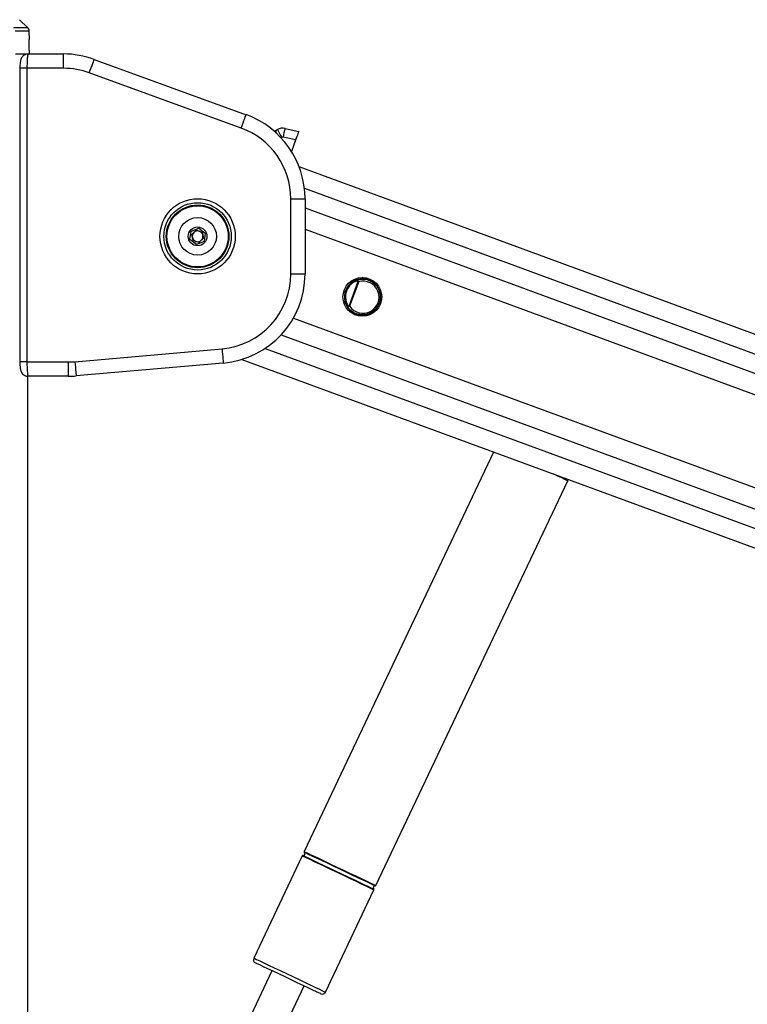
# Paper-space layout '3.5M DUO Surface Plate' of a CAD drawing. Header units: millimetres. Extents: x 20 to 26059, y 28 to 17638.
# Tile 28 of 66: x 9224 to 9630, y 7572 to 8121. Entities that reach past the tile are written whole.
import ezdxf

# ---------------------------------------------------------------- set-up
doc = ezdxf.new("R2010")
doc.units = ezdxf.units.MM

psp = doc.layouts.new('3.5M DUO Surface Plate')

# ---------------------------------------------------------------- linework, layer by layer
at = {"color": 8, "linetype": 'Continuous', "lineweight": 25, "ltscale": 2}
for p, q in [((9220.1, 8117.19), (9227.92, 8117.19)), ((9228.84, 8115.08), (9221, 8115.08)), ((9227.58, 8094.33), (9223.58, 8094.33)), ((9369.85, 8055.8), (9369.42, 8055.55)), ((9382.5, 8027.31), (10824.46, 7497.04)), ((9382.84, 8016.32), (10550.02, 7587.11)), ((9382.84, 8004.43), (9687.61, 7892.36)), ((9376.31, 7954.81), (9663.99, 7849.02)), ((9369.44, 7945.45), (10525.49, 7520.32)), ((9360.51, 7937.87), (10649.73, 7463.77)), ((9227.58, 7930.33), (9223.58, 7930.33)), ((9228.01, 6751.65), (9228.01, 7922.4))]:
    psp.add_line(p, q, dxfattribs=at)
at = {"color": 7, "linetype": 'Continuous', "lineweight": 25, "ltscale": 2}
for p, q in [((9227.92, 8117.19), (9223.48, 8121.48)), ((9228.92, 8110.33), (9228.84, 8115.08)), ((9228.95, 8102.33), (9228.88, 8106.4)), ((9228.89, 8110.33), (9228.92, 8110.33)), ((9221.21, 8102.33), (9228.21, 8102.33)), ((9221.21, 8102.33), (9228.01, 8102.33)), ((9228.21, 8102.33), (9248.03, 8102.33)), ((9248.03, 8094.33), (9248.03, 8102.33)), ((9223.58, 8094.33), (9223.58, 7930.33)), ((9227.58, 8094.33), (9227.58, 7930.33)), ((9248.03, 8094.33), (9227.58, 8094.33)), ((9265.13, 8099.31), (9349.94, 8068.44)), ((9347.21, 8060.92), (9262.39, 8091.79)), ((9366.57, 8059.61), (9367.44, 8060.11)), ((9377.57, 8054.4), (9370.55, 8055.91)), ((9371.69, 8060.76), (9379.31, 8059.12)), ((9376.44, 8051.07), (9375.32, 8047.83)), ((9377.57, 8054.4), (9376.36, 8051.09)), ((10835.39, 7503.92), (9379.55, 8039.3)), ((9374.84, 8021.46), (9382.84, 8021.46)), ((9374.84, 7979.52), (9374.84, 8021.46)), ((9382.84, 8021.46), (9382.84, 7979.52)), ((9318.57, 7998.72), (9319.18, 8003.3)), ((9319.18, 8003.3), (9323.45, 8005.06)), ((9319.54, 8001.52), (9322.09, 8003.87)), ((9320.29, 7998.14), (9319.54, 8001.52)), ((9322.09, 8003.87), (9325.39, 8002.83)), ((9323.45, 8005.06), (9327.11, 8002.25)), ((9325.39, 8002.83), (9326.15, 7999.45)), ((9327.11, 8002.25), (9326.5, 7997.67)), ((9322.24, 7995.91), (9318.57, 7998.72)), ((9323.6, 7997.1), (9320.29, 7998.14)), ((9326.5, 7997.67), (9322.24, 7995.91)), ((9326.15, 7999.45), (9323.6, 7997.1)), ((9374.84, 7979.52), (9382.84, 7979.52)), ((9407.42, 7961.49), (9412.53, 7975.4)), ((9412.8, 7975.21), (9407.74, 7961.45)), ((9414.47, 7977.46), (9417.3, 7976.41)), ((9417.32, 7976.49), (9414.71, 7977.46)), ((9417.32, 7976.49), (9417.3, 7976.41)), ((9411.35, 7957.22), (9407.65, 7958.58)), ((9407.84, 7958.42), (9411.32, 7957.14)), ((9411.32, 7957.14), (9411.35, 7957.22)), ((9254.32, 7930.49), (9336.5, 7937.68)), ((9227.58, 7930.33), (9250.66, 7930.33)), ((9250.66, 7930.33), (9250.66, 7922.33)), ((9337.2, 7929.71), (9255.02, 7922.52)), ((9347.56, 7931.73), (10634.9, 7458.32)), ((9228.02, 6751.66), (9228.02, 7922.39)), ((9228.21, 7922.33), (9228.02, 7922.33)), ((9250.66, 7922.33), (9228.21, 7922.33)), ((9488.13, 7880.04), (9382.4, 7656.89)), ((9422.43, 7637.92), (9529.55, 7863.99)), ((9529.55, 7863.99), (9529.81, 7864.71)), ((9381.25, 7654.46), (9354.21, 7597.39)), ((9394.24, 7578.42), (9421.28, 7635.49)), ((9364.37, 7590.36), (9266.74, 7384.32)), ((9284.74, 7375.79), (9382.37, 7581.83))]:
    psp.add_line(p, q, dxfattribs=at)
at = {"color": 7, "linetype": 'Continuous', "lineweight": 25, "ltscale": 2, "flags": 128}
for points in [[(9262.39, 8091.79), (9262.93, 8093.26), (9263.44, 8094.67), (9263.91, 8095.97), (9264.33, 8097.11), (9264.67, 8098.04), (9264.92, 8098.74), (9265.08, 8099.17), (9265.13, 8099.31)], [(9347.21, 8060.92), (9347.74, 8062.39), (9348.26, 8063.8), (9348.73, 8065.1), (9349.14, 8066.24), (9349.48, 8067.17), (9349.74, 8067.87), (9349.89, 8068.3), (9349.94, 8068.44)], [(9379.31, 8059.12), (9379.28, 8059.03), (9379.18, 8058.76), (9379.02, 8058.33), (9378.8, 8057.74), (9378.54, 8057.02), (9378.24, 8056.21), (9377.91, 8055.32), (9377.57, 8054.4)], [(9376.44, 8051.07), (9376.43, 8051.07), (9376.42, 8051.07), (9376.41, 8051.07), (9376.4, 8051.08), (9376.39, 8051.08), (9376.38, 8051.08), (9376.37, 8051.08), (9376.36, 8051.09)], [(9407.43, 7961.34), (9407.43, 7961.36), (9407.43, 7961.38), (9407.43, 7961.39), (9407.43, 7961.41), (9407.42, 7961.43), (9407.42, 7961.45), (9407.42, 7961.47), (9407.42, 7961.49)], [(9336.5, 7937.68), (9336.64, 7936.12), (9336.77, 7934.63), (9336.89, 7933.25), (9337, 7932.04), (9337.08, 7931.05), (9337.15, 7930.31), (9337.19, 7929.86), (9337.2, 7929.71)], [(9254.32, 7930.49), (9254.46, 7928.93), (9254.59, 7927.44), (9254.71, 7926.06), (9254.81, 7924.85), (9254.9, 7923.86), (9254.96, 7923.12), (9255, 7922.67), (9255.02, 7922.52)], [(9391.58, 7577.47), (9391.39, 7577.56), (9390.58, 7577.94), (9389.14, 7578.62), (9387.13, 7579.57), (9384.62, 7580.76), (9381.71, 7582.14), (9378.5, 7583.66), (9375.1, 7585.28), (9371.64, 7586.92), (9368.24, 7588.53), (9365.02, 7590.05), (9362.11, 7591.43), (9359.61, 7592.62), (9357.6, 7593.57), (9356.16, 7594.25), (9355.34, 7594.64), (9355.16, 7594.72)]]:
    psp.add_lwpolyline(points, dxfattribs=at)
at = {"color": 8, "linetype": 'Continuous', "lineweight": 25, "ltscale": 2, "flags": 128}
for points in [[(9529.55, 7863.99), (9529.53, 7864), (9529.04, 7864.22), (9527.93, 7864.75), (9526.23, 7865.55), (9524, 7866.62), (9521.81, 7867.65)], [(9401.27, 7644.98), (9397.69, 7646.67), (9394.23, 7648.31), (9391, 7649.84), (9388.1, 7651.22), (9385.62, 7652.39), (9383.64, 7653.33), (9382.23, 7654), (9381.43, 7654.38), (9381.25, 7654.46)], [(9381.67, 7654.69), (9381.69, 7654.68), (9382.17, 7654.45), (9383.26, 7653.93), (9384.94, 7653.14), (9387.15, 7652.09), (9389.82, 7650.83), (9392.86, 7649.39), (9396.17, 7647.82), (9399.66, 7646.16), (9403.2, 7644.49), (9406.69, 7642.83), (9410, 7641.26), (9413.05, 7639.82), (9415.71, 7638.56), (9417.92, 7637.51), (9419.6, 7636.72), (9420.69, 7636.2), (9421.17, 7635.97), (9421.19, 7635.96)], [(9382.4, 7656.89), (9382.42, 7656.88), (9382.9, 7656.65), (9384.01, 7656.12), (9385.71, 7655.32), (9387.95, 7654.26), (9390.65, 7652.98), (9393.73, 7651.52), (9397.09, 7649.93), (9400.62, 7648.25), (9404.21, 7646.55), (9407.74, 7644.88), (9411.1, 7643.29), (9414.18, 7641.83), (9416.88, 7640.55), (9419.12, 7639.49), (9420.82, 7638.68), (9421.93, 7638.16), (9422.41, 7637.93), (9422.43, 7637.92)], [(9402.25, 7647.06), (9398.72, 7648.73), (9395.31, 7650.35), (9392.12, 7651.86), (9389.25, 7653.22), (9386.8, 7654.38), (9384.85, 7655.3), (9383.46, 7655.96), (9382.67, 7656.33), (9382.49, 7656.42)], [(9421.28, 7635.49), (9421.1, 7635.58), (9420.3, 7635.96), (9418.89, 7636.63), (9416.92, 7637.56), (9414.44, 7638.74), (9411.53, 7640.11), (9408.3, 7641.65), (9404.84, 7643.29), (9401.27, 7644.98)], [(9422.01, 7637.7), (9421.83, 7637.78), (9421.04, 7638.15), (9419.65, 7638.81), (9417.7, 7639.74), (9415.25, 7640.9), (9412.39, 7642.26), (9409.19, 7643.77), (9405.78, 7645.39), (9402.25, 7647.06)], [(9354.21, 7597.39), (9354.23, 7597.38), (9354.71, 7597.15), (9355.82, 7596.62), (9357.52, 7595.82), (9359.76, 7594.76), (9362.46, 7593.48), (9365.54, 7592.02), (9368.9, 7590.43), (9372.43, 7588.75), (9376.02, 7587.05), (9379.55, 7585.38), (9382.91, 7583.79), (9385.99, 7582.33), (9388.69, 7581.05), (9390.93, 7579.99), (9392.63, 7579.18), (9393.74, 7578.66), (9394.22, 7578.43), (9394.24, 7578.42)]]:
    psp.add_lwpolyline(points, dxfattribs=at)
at = {"color": 7, "linetype": 'Continuous', "lineweight": 25, "ltscale": 4}
for centre, radius in [((9322.84, 8000.49), 21), ((9322.84, 8000.49), 18.8), ((9322.84, 8000.49), 17.5), ((9322.84, 8000.49), 17.1), ((9322.84, 8000.49), 10.5), ((9322.84, 8000.49), 5.25), ((9414.82, 7966.66), 10.8)]:
    psp.add_circle(centre, radius, dxfattribs=at)
for centre, radius, start, end in [((9225.84, 8115.03), 3, 1, 46), ((9248.03, 8052.33), 50, 70, 90), ((9248.03, 8052.33), 42, 70, 90), ((9332.84, 8021.46), 50, 0, 70), ((9332.84, 8021.46), 42, 0, 70), ((9364.09, 8063.93), 4.99, 288.1347, 299.8285), ((9364.1, 8063.92), 4.98, 288.0953, 299.8283), ((9370.43, 8054.9), 6, 77.8567, 119.8095), ((9462.18, 8110.11), 107.13, 207.824, 210.4635), ((9370.34, 8054.93), 1, 77.8567, 119.8095), ((9441.15, 8041.99), 71.96, 164.8754, 168.8495), ((9322.84, 8000.49), 3, 132.5623, 192.5623), ((9322.84, 8000.49), 3, 72.5623, 132.5623), ((9322.84, 8000.49), 3, 12.5623, 72.5623), ((9322.84, 8000.49), 3, 312.5623, 12.5623), ((9322.84, 8000.49), 3, 192.5623, 252.5623), ((9322.84, 8000.49), 3, 252.5623, 312.5623), ((9332.84, 7979.52), 42, 275, 0), ((9332.84, 7979.52), 50, 275, 0), ((9414.82, 7966.66), 10.06, 75.737, 249.8095), ((9414.82, 7966.66), 9.96, 117.65, 201.9689), ((9414.82, 7966.66), 9.46, 117.65, 201.9689), ((9077.71, 7801.08), 375.45, 27.6021, 27.6784), ((9414.82, 7966.66), 10.14, 249.8269, 75.693), ((9444.59, 7941.49), 46.67, 133.2073, 133.3857), ((9529.9, 7655.66), 331.47, 111.9409, 112.0273), ((9250.66, 7972.33), 42, 270, 275), ((9250.66, 7972.33), 50, 270, 275), ((9381.61, 7654.29), 0.4, 81.2496, 154.648), ((9381.83, 7655.68), 1, 261.2496, 48.0465), ((9382.76, 7656.72), 0.4, 154.648, 228.0465), ((9422.07, 7638.09), 0.4, 261.2496, 334.648), ((9421.86, 7636.71), 1, 81.2496, 228.0465), ((9420.92, 7635.67), 0.4, 334.648, 48.0465), ((9356.01, 7596.53), 2, 154.648, 244.648), ((9392.43, 7579.27), 2, 244.648, 334.648)]:
    psp.add_arc(centre, radius, start, end, dxfattribs=at)
psp.add_ellipse((9415.17, 7966.53), major_axis=(8.44, -3.1), ratio=0.999983, start_param=4.094081, end_param=8.47229, dxfattribs=at)
at = {"color": 7, "linetype": 'Continuous', "lineweight": 25, "ltscale": 2}
for points, knots in [([(9228.88, 8106.4), (9228.88, 8106.84), (9228.86, 8107.74), (9228.86, 8108.93), (9228.86, 8109.81), (9228.87, 8110.27), (9228.88, 8110.31), (9228.89, 8110.33)], [0, 0, 0, 0, 0.217032, 0.434111, 0.65113, 0.868187, 1, 1, 1, 1]), ([(9228.13, 8102.29), (9228.06, 8102.3), (9227.5, 8102.37), (9226.54, 8102.02), (9225.5, 8101.38), (9224.79, 8100.57), (9224.31, 8099.71), (9224, 8098.76), (9223.77, 8097.61), (9223.61, 8096.09), (9223.59, 8094.9), (9223.58, 8094.33)], [0, 0, 0, 0, 0.020955, 0.152088, 0.25853, 0.353938, 0.445724, 0.548249, 0.68536, 0.848303, 1, 1, 1, 1]), ([(9228.21, 8102.33), (9228.14, 8102.24), (9228, 8102.05), (9227.81, 8100.65), (9227.66, 8098.58), (9227.59, 8096.34), (9227.58, 8094.88), (9227.58, 8094.33)], [0, 0, 0, 0, 0.217102, 0.434578, 0.651617, 0.866742, 1, 1, 1, 1]), ([(9378.09, 8055.8), (9378.07, 8055.75), (9378.04, 8055.65), (9377.76, 8054.84), (9377.34, 8053.65), (9376.88, 8052.31), (9376.57, 8051.42), (9376.44, 8051.07)], [0, 0, 0, 0, 0.213272, 0.426547, 0.640054, 0.854443, 1, 1, 1, 1]), ([(9410.2, 7975.48), (9410.92, 7975.8), (9412.66, 7976.57), (9415.75, 7976.78), (9419.1, 7975.93), (9422.02, 7973.92), (9424.09, 7971.02), (9425.02, 7967.62), (9424.75, 7964.19), (9423.42, 7961.13), (9421.21, 7958.69), (9418.34, 7957.08), (9415.05, 7956.46), (9411.64, 7956.97), (9408.55, 7958.64), (9406.55, 7960.84), (9405.82, 7962.43), (9405.59, 7962.94)], [0, 0, 0, 0, 0.048635, 0.118424, 0.190964, 0.265084, 0.33881, 0.410245, 0.47863, 0.544691, 0.610084, 0.676613, 0.745579, 0.817366, 0.891193, 0.965259, 1, 1, 1, 1]), ([(9410.2, 7975.48), (9410.26, 7975.51), (9410.56, 7975.66), (9411.05, 7975.83), (9411.63, 7975.89), (9412.02, 7975.87), (9412.31, 7975.78), (9412.52, 7975.66), (9412.61, 7975.55), (9412.64, 7975.5)], [0, 0, 0, 0, 0.07009, 0.395138, 0.587131, 0.731046, 0.841651, 0.936331, 1, 1, 1, 1]), ([(9412.53, 7975.4), (9412.51, 7975.42), (9412.43, 7975.48), (9412.16, 7975.53), (9411.51, 7975.49), (9410.89, 7975.27), (9410.48, 7975.06), (9410.43, 7975.04)], [0, 0, 0, 0, 0.045389, 0.125683, 0.375709, 0.924085, 1, 1, 1, 1]), ([(9412.8, 7975.21), (9412.8, 7975.22), (9412.71, 7975.28), (9412.62, 7975.34), (9412.53, 7975.4)], [0, 0, 0, 0, 0.028605, 1, 1, 1, 1]), ([(9412.64, 7975.5), (9412.7, 7975.41), (9412.75, 7975.31), (9412.8, 7975.22), (9412.8, 7975.21)], [0, 0, 0, 0, 0.971546, 1, 1, 1, 1]), ([(9407.43, 7961.34), (9407.38, 7961.33), (9407.22, 7961.29), (9406.96, 7961.35), (9406.56, 7961.56), (9406.03, 7962.05), (9405.75, 7962.6), (9405.59, 7962.94)], [0, 0, 0, 0, 0.060691, 0.184543, 0.294073, 0.574653, 1, 1, 1, 1]), ([(9406.05, 7963.12), (9406.19, 7962.82), (9406.43, 7962.32), (9406.83, 7961.83), (9407.11, 7961.6), (9407.28, 7961.49), (9407.39, 7961.49), (9407.42, 7961.49)], [0, 0, 0, 0, 0.455656, 0.744969, 0.850647, 0.957068, 1, 1, 1, 1]), ([(9407.42, 7961.49), (9407.52, 7961.47), (9407.63, 7961.46), (9407.74, 7961.45), (9407.74, 7961.45)], [0, 0, 0, 0, 0.971357, 1, 1, 1, 1]), ([(9407.74, 7961.45), (9407.74, 7961.45), (9407.64, 7961.41), (9407.54, 7961.38), (9407.43, 7961.34)], [0, 0, 0, 0, 0.028481, 1, 1, 1, 1]), ([(9223.58, 7930.33), (9223.58, 7930.31), (9223.57, 7929.68), (9223.63, 7928.41), (9223.82, 7926.64), (9224.12, 7925.3), (9224.84, 7923.96), (9225.8, 7923.03), (9226.97, 7922.41), (9227.83, 7922.39), (9228.21, 7922.38)], [0, 0, 0, 0, 0.004979, 0.16619, 0.333825, 0.536616, 0.655645, 0.772007, 0.899016, 1, 1, 1, 1]), ([(9227.58, 7930.33), (9227.58, 7929.44), (9227.6, 7927.66), (9227.71, 7925.28), (9227.87, 7923.47), (9228.05, 7922.47), (9228.16, 7922.37), (9228.21, 7922.33)], [0, 0, 0, 0, 0.212247, 0.424029, 0.636454, 0.850955, 1, 1, 1, 1])]:
    psp.add_open_spline(points, degree=3, knots=knots, dxfattribs=at)
at = {"color": 8, "linetype": 'Continuous', "lineweight": 25, "ltscale": 2}
psp.add_open_spline([(9366.57, 8059.61), (9366.55, 8059.53), (9366.52, 8059.38), (9366.42, 8058.73), (9366.35, 8058.22), (9366.34, 8058.14)], degree=3, knots=[0, 0, 0, 0, 0.453395, 0.923382, 1, 1, 1, 1], dxfattribs=at)

doc.saveas('drawing.dxf')
